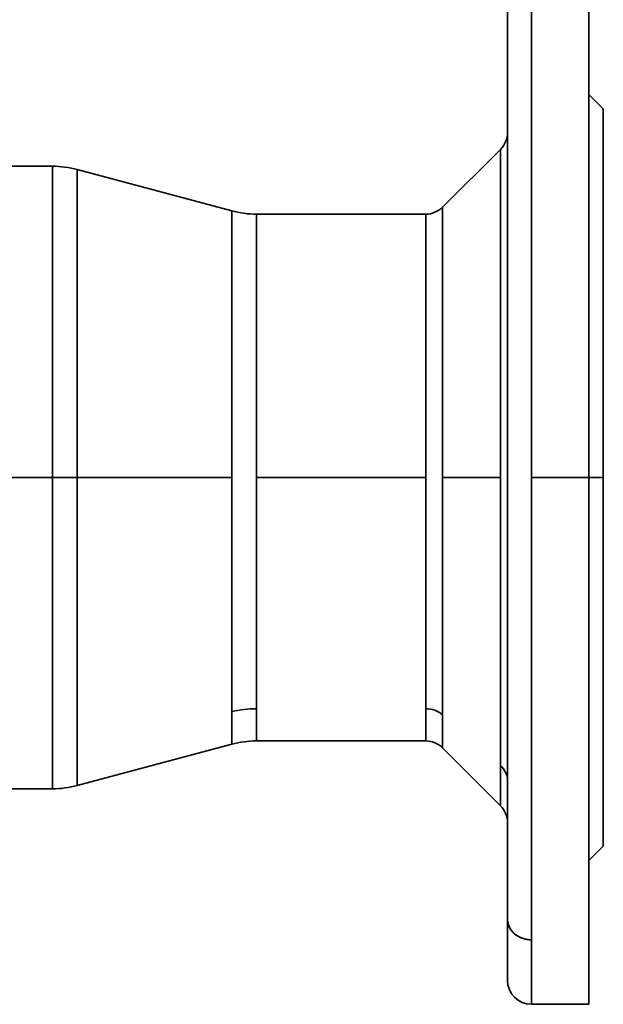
# Model space of a CAD drawing. Header units: inches. Extents: x 4039 to 5286, y 462 to 1855.
# Tile 6 of 26: x 4238 to 4359, y 971 to 1176. Entities that reach past the tile are written whole.
import ezdxf

# ---------------------------------------------------------------- set-up
doc = ezdxf.new("R2010")
doc.units = ezdxf.units.IN
doc.header["$MEASUREMENT"] = 0

msp = doc.modelspace()

# ---------------------------------------------------------------- linework, layer by layer
at = {"color": 7, "lineweight": 35}
for p, q in [((4344.43, 1190.61), (4344.43, 1080.61)), ((4344.43, 1190.61), (4344.43, 1133.34)), ((4356.43, 1080.61), (4356.43, 1190.61)), ((4339.43, 1130.95), (4339.43, 1185.61)), ((4339.43, 1172.75), (4339.43, 1152.49)), ((4359.43, 1080.61), (4359.43, 1157.61)), ((4339.43, 1115.16), (4339.43, 1152.68)), ((4337.96, 1080.61), (4337.96, 1149.14)), ((4337.96, 1149.14), (4337.96, 1113.46)), ((4244.47, 1145.61), (4244.47, 1080.61)), ((4244.47, 1080.61), (4244.47, 1145.61)), ((4249.65, 1080.61), (4249.65, 1144.92)), ((4249.65, 1144.92), (4249.65, 1080.61)), ((4249.65, 1144.92), (4281.88, 1136.29)), ((4325.89, 1137.07), (4325.89, 1080.61)), ((4325.89, 1080.61), (4325.89, 1137.07)), ((4281.88, 1080.61), (4281.88, 1136.29)), ((4281.88, 1136.29), (4281.88, 1107.3)), ((4287.06, 1135.61), (4287.06, 1080.61)), ((4322.36, 1135.61), (4287.06, 1135.61)), ((4287.06, 1106.97), (4287.06, 1135.61)), ((4322.36, 1080.61), (4322.36, 1135.61)), ((4322.36, 1135.61), (4322.36, 1080.61)), ((4344.43, 1133.34), (4344.43, 1080.61)), ((4339.43, 988.46), (4339.43, 1130.95)), ((4339.43, 1017.36), (4339.43, 1115.16)), ((4337.96, 1113.46), (4337.96, 1080.61)), ((4281.88, 1107.3), (4281.88, 1080.61)), ((4287.06, 1080.61), (4287.06, 1106.97)), ((4244.47, 1080.61), (4154.43, 1080.61)), ((4154.43, 1080.61), (4244.47, 1080.61)), ((4244.47, 1015.61), (4244.47, 1080.61)), ((4244.47, 1080.61), (4244.47, 1015.61)), ((4249.65, 1080.61), (4281.88, 1080.61)), ((4249.65, 1080.61), (4281.88, 1080.61)), ((4249.65, 1080.61), (4249.65, 1016.29)), ((4281.88, 1080.61), (4249.65, 1080.61)), ((4249.65, 1016.29), (4249.65, 1080.61)), ((4281.88, 1080.61), (4281.88, 1031.74)), ((4281.88, 1031.74), (4281.88, 1080.61)), ((4322.36, 1080.61), (4287.06, 1080.61)), ((4287.06, 1080.61), (4322.36, 1080.61)), ((4287.06, 1080.61), (4287.06, 1032.34)), ((4287.06, 1032.34), (4287.06, 1080.61)), ((4322.36, 1080.61), (4322.36, 1032.34)), ((4322.36, 1032.34), (4322.36, 1080.61)), ((4325.89, 1080.61), (4325.89, 1031.05)), ((4325.89, 1031.05), (4325.89, 1080.61)), ((4337.96, 1080.61), (4337.96, 1020.46)), ((4337.96, 1020.46), (4337.96, 1080.61)), ((4344.43, 1080.61), (4344.43, 984.07)), ((4344.43, 1080.61), (4344.43, 984.07)), ((4356.43, 970.61), (4356.43, 1080.61)), ((4359.43, 1003.61), (4359.43, 1080.61)), ((4249.65, 1016.29), (4281.88, 1024.92)), ((4322.36, 1025.61), (4287.06, 1025.61)), ((4244.47, 1015.61), (4154.43, 1015.61)), ((4339.43, 1008.59), (4339.43, 975.61))]:
    msp.add_line(p, q, dxfattribs=at)
at = {"color": 7, "lineweight": 35, "ltscale": 0.138742}
for p, q in [((4356.43, 1177.62), (4356.43, 1172.07)), ((4356.43, 989.14), (4356.43, 983.59))]:
    msp.add_line(p, q, dxfattribs=at)
at = {"color": 7, "lineweight": 35, "ltscale": 0.237435}
for p, q in [((4339.43, 1173.25), (4339.43, 1163.76)), ((4339.43, 1173.25), (4339.43, 1163.76)), ((4339.43, 1124.54), (4339.43, 1115.05)), ((4339.43, 1036.67), (4339.43, 1046.16)), ((4339.43, 987.96), (4339.43, 997.46)), ((4339.43, 987.96), (4339.43, 997.46))]:
    msp.add_line(p, q, dxfattribs=at)
at = {"color": 7, "lineweight": 35, "ltscale": 0.13798}
msp.add_line((4339.43, 1167.64), (4339.43, 1173.16), dxfattribs=at)
at = {"color": 7, "lineweight": 35, "ltscale": 0.160762}
for p, q in [((4356.43, 1172.07), (4356.43, 1165.64)), ((4356.43, 995.57), (4356.43, 989.14))]:
    msp.add_line(p, q, dxfattribs=at)
at = {"color": 7, "lineweight": 35, "ltscale": 0.181236}
for p, q in [((4356.43, 1165.64), (4356.43, 1158.39)), ((4356.43, 1002.82), (4356.43, 995.57))]:
    msp.add_line(p, q, dxfattribs=at)
at = {"color": 7, "lineweight": 35, "ltscale": 0.237434}
for p, q in [((4339.43, 1154.26), (4339.43, 1163.76)), ((4339.43, 1154.26), (4339.43, 1163.76)), ((4339.43, 1105.55), (4339.43, 1115.05)), ((4339.43, 1055.66), (4339.43, 1046.16)), ((4339.43, 1006.95), (4339.43, 997.46)), ((4339.43, 1006.95), (4339.43, 997.46))]:
    msp.add_line(p, q, dxfattribs=at)
at = {"color": 7, "lineweight": 35, "ltscale": 0.106066}
for p, q in [((4356.43, 1160.61), (4359.43, 1157.61)), ((4356.43, 1000.61), (4359.43, 1003.61))]:
    msp.add_line(p, q, dxfattribs=at)
at = {"color": 7, "lineweight": 35, "ltscale": 0.199962}
for p, q in [((4356.43, 1158.39), (4356.43, 1150.39)), ((4356.43, 1010.82), (4356.43, 1002.82))]:
    msp.add_line(p, q, dxfattribs=at)
at = {"color": 7, "lineweight": 35, "ltscale": 0.009269}
for p, q in [((4359.43, 1157.24), (4359.43, 1157.61)), ((4359.43, 1003.61), (4359.43, 1003.98))]:
    msp.add_line(p, q, dxfattribs=at)
at = {"color": 7, "lineweight": 35, "ltscale": 0.027719}
for p, q in [((4359.43, 1156.13), (4359.43, 1157.24)), ((4359.43, 1003.98), (4359.43, 1005.09))]:
    msp.add_line(p, q, dxfattribs=at)
at = {"color": 7, "lineweight": 35, "ltscale": 0.045901}
for p, q in [((4359.43, 1154.29), (4359.43, 1156.13)), ((4359.43, 1005.09), (4359.43, 1006.92))]:
    msp.add_line(p, q, dxfattribs=at)
at = {"color": 7, "lineweight": 35, "ltscale": 0.18712}
msp.add_line((4339.43, 1146.87), (4339.43, 1154.36), dxfattribs=at)
at = {"color": 7, "lineweight": 35, "ltscale": 0.063642}
for p, q in [((4359.43, 1151.74), (4359.43, 1154.29)), ((4359.43, 1006.92), (4359.43, 1009.47))]:
    msp.add_line(p, q, dxfattribs=at)
at = {"color": 7, "lineweight": 35, "ltscale": 8.8e-05}
msp.add_line((4339.43, 1152.67), (4339.43, 1152.68), dxfattribs=at)
at = {"color": 7, "lineweight": 35, "ltscale": 0.08077}
for p, q in [((4359.43, 1148.51), (4359.43, 1151.74)), ((4359.43, 1009.47), (4359.43, 1012.7))]:
    msp.add_line(p, q, dxfattribs=at)
at = {"color": 7, "lineweight": 35, "ltscale": 0.216763}
for p, q in [((4356.43, 1150.39), (4356.43, 1141.72)), ((4356.43, 1019.49), (4356.43, 1010.82))]:
    msp.add_line(p, q, dxfattribs=at)
at = {"color": 7, "lineweight": 35, "ltscale": 0.426776}
for p, q in [((4337.96, 1149.14), (4325.89, 1137.07)), ((4337.96, 1012.07), (4325.89, 1024.14))]:
    msp.add_line(p, q, dxfattribs=at)
at = {"color": 7, "lineweight": 35, "ltscale": 0.097119}
for p, q in [((4359.43, 1144.63), (4359.43, 1148.51)), ((4359.43, 1012.7), (4359.43, 1016.58))]:
    msp.add_line(p, q, dxfattribs=at)
at = {"color": 7, "lineweight": 35, "ltscale": 0.251161}
msp.add_line((4244.47, 1145.61), (4234.43, 1145.61), dxfattribs=at)
at = {"color": 7, "lineweight": 35, "ltscale": 0.196267}
msp.add_line((4339.43, 1139.02), (4339.43, 1146.87), dxfattribs=at)
at = {"color": 7, "lineweight": 35, "ltscale": 0.112534}
for p, q in [((4359.43, 1140.13), (4359.43, 1144.63)), ((4359.43, 1016.58), (4359.43, 1021.08))]:
    msp.add_line(p, q, dxfattribs=at)
at = {"color": 7, "lineweight": 35, "ltscale": 0.231477}
for p, q in [((4356.43, 1141.72), (4356.43, 1132.46)), ((4356.43, 1028.75), (4356.43, 1019.49))]:
    msp.add_line(p, q, dxfattribs=at)
at = {"color": 7, "lineweight": 35, "ltscale": 0.126865}
for p, q in [((4359.43, 1135.05), (4359.43, 1140.13)), ((4359.43, 1021.08), (4359.43, 1026.16))]:
    msp.add_line(p, q, dxfattribs=at)
at = {"color": 7, "lineweight": 35, "ltscale": 0.139973}
for p, q in [((4359.43, 1129.45), (4359.43, 1135.05)), ((4359.43, 1026.16), (4359.43, 1031.76))]:
    msp.add_line(p, q, dxfattribs=at)
at = {"color": 7, "lineweight": 35, "ltscale": 0.212084}
msp.add_line((4339.43, 1122.46), (4339.43, 1130.95), dxfattribs=at)
at = {"color": 7, "lineweight": 35, "ltscale": 0.243961}
for p, q in [((4356.43, 1132.46), (4356.43, 1122.7)), ((4356.43, 1038.51), (4356.43, 1028.75))]:
    msp.add_line(p, q, dxfattribs=at)
at = {"color": 7, "lineweight": 35, "ltscale": 0.151735}
for p, q in [((4359.43, 1123.38), (4359.43, 1129.45)), ((4359.43, 1031.76), (4359.43, 1037.83))]:
    msp.add_line(p, q, dxfattribs=at)
at = {"color": 7, "lineweight": 35, "ltscale": 0.254097}
for p, q in [((4356.43, 1122.7), (4356.43, 1112.54)), ((4356.43, 1048.67), (4356.43, 1038.51))]:
    msp.add_line(p, q, dxfattribs=at)
at = {"color": 7, "lineweight": 35, "ltscale": 0.162034}
for p, q in [((4359.43, 1116.9), (4359.43, 1123.38)), ((4359.43, 1037.83), (4359.43, 1044.31))]:
    msp.add_line(p, q, dxfattribs=at)
at = {"color": 7, "lineweight": 35, "ltscale": 0.228106}
msp.add_line((4339.43, 1113.34), (4339.43, 1122.46), dxfattribs=at)
at = {"color": 7, "lineweight": 35, "ltscale": 0.170773}
for p, q in [((4359.43, 1110.07), (4359.43, 1116.9)), ((4359.43, 1044.31), (4359.43, 1051.14))]:
    msp.add_line(p, q, dxfattribs=at)
at = {"color": 7, "lineweight": 35, "ltscale": 0.242258}
msp.add_line((4339.43, 1103.65), (4339.43, 1113.34), dxfattribs=at)
at = {"color": 7, "lineweight": 35, "ltscale": 0.261784}
for p, q in [((4356.43, 1112.54), (4356.43, 1102.07)), ((4356.43, 1059.15), (4356.43, 1048.67))]:
    msp.add_line(p, q, dxfattribs=at)
at = {"color": 7, "lineweight": 35, "ltscale": 0.177867}
for p, q in [((4359.43, 1102.96), (4359.43, 1110.07)), ((4359.43, 1051.14), (4359.43, 1058.25))]:
    msp.add_line(p, q, dxfattribs=at)
at = {"color": 7, "lineweight": 35, "ltscale": 0.253876}
msp.add_line((4339.43, 1093.49), (4339.43, 1103.65), dxfattribs=at)
at = {"color": 7, "lineweight": 35, "ltscale": 0.18325}
for p, q in [((4359.43, 1095.63), (4359.43, 1102.96)), ((4359.43, 1058.25), (4359.43, 1065.58))]:
    msp.add_line(p, q, dxfattribs=at)
at = {"color": 7, "lineweight": 35, "ltscale": 0.266951}
for p, q in [((4356.43, 1102.07), (4356.43, 1091.39)), ((4356.43, 1069.82), (4356.43, 1059.15))]:
    msp.add_line(p, q, dxfattribs=at)
at = {"color": 7, "lineweight": 35, "ltscale": 0.186865}
for p, q in [((4359.43, 1088.15), (4359.43, 1095.63)), ((4359.43, 1065.58), (4359.43, 1073.06))]:
    msp.add_line(p, q, dxfattribs=at)
at = {"color": 7, "lineweight": 35, "ltscale": 0.269547}
for p, q in [((4356.43, 1091.39), (4356.43, 1080.61)), ((4356.43, 1080.61), (4356.43, 1069.82))]:
    msp.add_line(p, q, dxfattribs=at)
at = {"color": 7, "lineweight": 35, "ltscale": 0.188683}
for p, q in [((4359.43, 1080.61), (4359.43, 1088.15)), ((4359.43, 1073.06), (4359.43, 1080.61))]:
    msp.add_line(p, q, dxfattribs=at)
at = {"color": 7, "lineweight": 35, "ltscale": 0.267072}
msp.add_line((4339.43, 1072.32), (4339.43, 1083), dxfattribs=at)
at = {"color": 7, "lineweight": 35, "ltscale": 0.129409}
for p, q in [((4244.47, 1080.61), (4249.65, 1080.61)), ((4249.65, 1080.61), (4244.47, 1080.61))]:
    msp.add_line(p, q, dxfattribs=at)
at = {"color": 7, "lineweight": 35, "ltscale": 0.301776}
for p, q in [((4325.89, 1080.61), (4337.96, 1080.61)), ((4337.96, 1080.61), (4325.89, 1080.61))]:
    msp.add_line(p, q, dxfattribs=at)
at = {"color": 7, "lineweight": 35, "ltscale": 0.3}
for p, q in [((4356.43, 1080.61), (4344.43, 1080.61)), ((4344.43, 1080.61), (4356.43, 1080.61)), ((4356.43, 970.61), (4344.43, 970.61))]:
    msp.add_line(p, q, dxfattribs=at)
at = {"color": 7, "lineweight": 35, "ltscale": 0.075}
for p, q in [((4356.43, 1080.61), (4359.43, 1080.61)), ((4359.43, 1080.61), (4356.43, 1080.61))]:
    msp.add_line(p, q, dxfattribs=at)
at = {"color": 7, "lineweight": 35, "ltscale": 0.267725}
msp.add_line((4339.43, 1061.61), (4339.43, 1072.32), dxfattribs=at)
at = {"color": 7, "lineweight": 35, "ltscale": 0.264086}
msp.add_line((4339.43, 1051.04), (4339.43, 1061.61), dxfattribs=at)
at = {"color": 7, "lineweight": 35, "ltscale": 0.256183}
msp.add_line((4339.43, 1040.8), (4339.43, 1051.04), dxfattribs=at)
at = {"color": 7, "lineweight": 35, "ltscale": 0.244265}
msp.add_line((4339.43, 1031.03), (4339.43, 1040.8), dxfattribs=at)
at = {"color": 7, "lineweight": 35, "ltscale": 0.168324}
for p, q in [((4287.06, 1032.34), (4287.06, 1025.61)), ((4287.06, 1032.34), (4287.06, 1025.61)), ((4322.36, 1032.34), (4322.36, 1025.61)), ((4322.36, 1025.61), (4322.36, 1032.34))]:
    msp.add_line(p, q, dxfattribs=at)
at = {"color": 7, "lineweight": 35, "ltscale": 0.17041}
msp.add_line((4281.88, 1024.92), (4281.88, 1031.74), dxfattribs=at)
at = {"color": 7, "lineweight": 35, "ltscale": 0.169901}
msp.add_line((4281.88, 1024.94), (4281.88, 1031.74), dxfattribs=at)
at = {"color": 7, "lineweight": 35, "ltscale": 0.172807}
for p, q in [((4325.89, 1031.05), (4325.89, 1024.14)), ((4325.89, 1024.14), (4325.89, 1031.05))]:
    msp.add_line(p, q, dxfattribs=at)
at = {"color": 7, "lineweight": 35, "ltscale": 0.228792}
msp.add_line((4339.43, 1021.87), (4339.43, 1031.03), dxfattribs=at)
at = {"color": 7, "lineweight": 35, "ltscale": 0.209749}
for p, q in [((4337.96, 1020.46), (4337.96, 1012.07)), ((4337.96, 1012.07), (4337.96, 1020.46))]:
    msp.add_line(p, q, dxfattribs=at)
at = {"color": 7, "lineweight": 35, "ltscale": 0.210386}
msp.add_line((4339.43, 1013.46), (4339.43, 1021.87), dxfattribs=at)
at = {"color": 7, "lineweight": 35, "ltscale": 0.220567}
msp.add_line((4339.43, 1008.53), (4339.43, 1017.36), dxfattribs=at)
at = {"color": 7, "lineweight": 35, "ltscale": 0.18978}
msp.add_line((4339.43, 1005.87), (4339.43, 1013.46), dxfattribs=at)
at = {"color": 7, "lineweight": 35, "ltscale": 0.16775}
msp.add_line((4339.43, 999.16), (4339.43, 1005.87), dxfattribs=at)
at = {"color": 7, "lineweight": 35, "ltscale": 0.145058}
msp.add_line((4339.43, 993.36), (4339.43, 999.16), dxfattribs=at)
at = {"color": 7, "lineweight": 35, "ltscale": 0.1224}
msp.add_line((4339.43, 988.46), (4339.43, 993.36), dxfattribs=at)
at = {"color": 7, "lineweight": 35, "ltscale": 0.336648}
msp.add_line((4344.43, 984.07), (4344.43, 970.61), dxfattribs=at)
msp.add_line((4344.43, 984.07), (4344.43, 970.61), dxfattribs=at)
at = {"color": 7, "lineweight": 35, "ltscale": 0.115385}
msp.add_line((4356.43, 983.59), (4356.43, 978.98), dxfattribs=at)
at = {"color": 7, "lineweight": 35, "ltscale": 0.051395}
msp.add_line((4339.43, 978.05), (4339.43, 980.11), dxfattribs=at)
at = {"color": 7, "lineweight": 35, "ltscale": 0.090917}
msp.add_line((4356.43, 978.98), (4356.43, 975.34), dxfattribs=at)
at = {"color": 7, "lineweight": 35, "ltscale": 0.037659}
msp.add_line((4339.43, 976.54), (4339.43, 978.05), dxfattribs=at)
at = {"color": 7, "lineweight": 35, "ltscale": 0.00278}
msp.add_line((4339.43, 975.72), (4339.43, 975.61), dxfattribs=at)
at = {"color": 7, "lineweight": 35, "ltscale": 0.065574}
msp.add_line((4356.43, 975.34), (4356.43, 972.72), dxfattribs=at)
at = {"color": 7, "lineweight": 35, "ltscale": 0.039598}
msp.add_line((4356.43, 972.72), (4356.43, 971.14), dxfattribs=at)
at = {"color": 7, "lineweight": 35, "ltscale": 0.013242}
msp.add_line((4356.43, 971.14), (4356.43, 970.61), dxfattribs=at)
at = {"color": 7, "lineweight": 35}
msp.add_lwpolyline([(4344.43, 984.07), (4344.22, 984.08), (4344.11, 984.08), (4344, 984.09), (4343.9, 984.1), (4343.79, 984.11), (4343.63, 984.13), (4343.46, 984.15), (4343.3, 984.19), (4343.13, 984.22), (4342.94, 984.27), (4342.75, 984.33), (4342.56, 984.39), (4342.37, 984.46), (4342.18, 984.54), (4342.09, 984.58), (4341.99, 984.63), (4341.9, 984.67), (4341.81, 984.72), (4341.64, 984.82), (4341.48, 984.92), (4341.32, 985.03), (4341.16, 985.14), (4341, 985.26), (4340.93, 985.32), (4340.86, 985.39), (4340.73, 985.5), (4340.61, 985.62), (4340.5, 985.75), (4340.39, 985.87), (4340.28, 986.01), (4340.18, 986.14), (4340.09, 986.28), (4340, 986.43), (4339.91, 986.58), (4339.83, 986.73), (4339.76, 986.89), (4339.69, 987.05), (4339.63, 987.21), (4339.58, 987.38), (4339.54, 987.54), (4339.5, 987.71), (4339.47, 987.88), (4339.45, 988.04), (4339.44, 988.21), (4339.43, 988.34), (4339.43, 988.46)], dxfattribs=at)
for centre, radius, start, end in [((4334.43, 1152.68), 5, 315, 359.9899), ((4244.47, 1125.61), 20, 75, 90), ((4322.36, 1140.61), 5, 270, 315), ((4287.06, 1155.61), 20, 255.0001, 269.9996), ((4287.05, 1009.7), 22.63, 89.977, 103.1966), ((4287.05, 1009.7), 22.63, 89.9769, 103.1965), ((4287.06, 1005.61), 20, 90, 105), ((4322.36, 1020.61), 5, 45, 90), ((4244.47, 1035.61), 20, 270, 285), ((4334.43, 1008.53), 5, 0.0005, 45), ((4344.43, 975.61), 5, 180.0009, 269.9993)]:
    msp.add_arc(centre, radius, start, end, dxfattribs=at)
for centre, ratio, start_param, end_param in [((4322.36, 1027.95), 0.877583, 0.785398, 1.570796), ((4322.36, 1027.95), 0.877583, 0.785398, 1.570796), ((4334.43, 1017.36), 0.877583, 0, 0.785398), ((4334.43, 1017.36), 0.877583, 0, 0.785398), ((4344.43, 988.46), 0.877595, 3.142126, 4.713126)]:
    msp.add_ellipse(centre, major_axis=(5, 0), ratio=ratio, start_param=start_param, end_param=end_param, dxfattribs=at)

doc.saveas('drawing.dxf')
